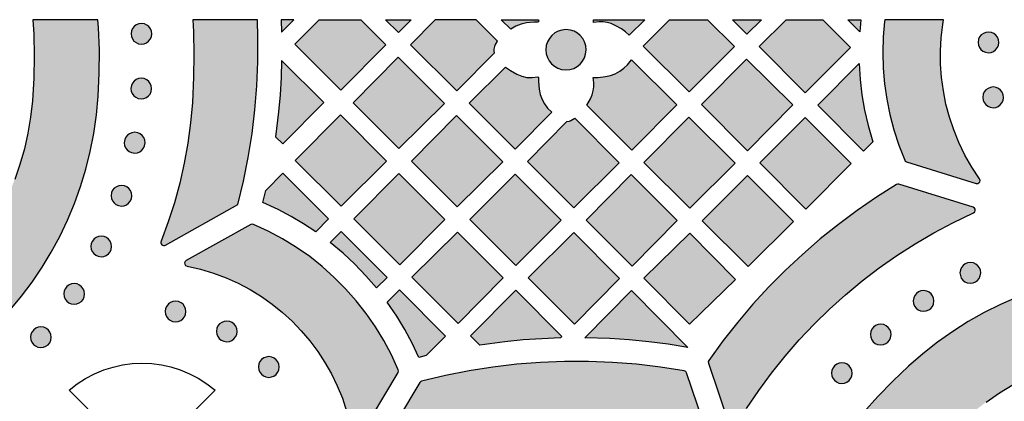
# Model space of a CAD drawing. Header units: millimetres. Extents: x -575 to 893, y -1168 to -690.
# Tile 71 of 72: x 632 to 792, y -752 to -690. Entities that reach past the tile are written whole.
import ezdxf

# ---------------------------------------------------------------- set-up
doc = ezdxf.new("R2010")
doc.units = ezdxf.units.MM
doc.layers.add('pattern', color=7, linetype='Continuous', true_color=0x000000)

msp = doc.modelspace()

# ---------------------------------------------------------------- hatches: boundary and pattern name
at = {"layer": 'pattern'}
for points in [[(633.64, -689.59), (633.79, -691.96), (633.87, -695.51), (633.8, -699.07), (633.57, -702.79), (633.28, -705.45), (632.84, -708.05), (632.27, -710.61), (631.56, -713.12), (630.71, -715.57), (629.74, -717.95), (628.64, -720.27), (627.43, -722.52), (626.09, -724.7), (624.65, -726.8), (623.09, -728.81), (621.44, -730.74), (619.68, -732.57), (617.82, -734.31), (615.87, -735.95), (613.83, -737.49), (611.71, -738.91), (609.5, -740.23), (607.22, -741.42), (604.86, -742.5), (602.44, -743.44), (599.95, -744.26), (597.39, -744.94), (594.71, -745.5), (591.34, -746.02), (587.96, -746.39), (584.57, -746.61), (581.19, -746.68), (577.81, -746.6), (574.44, -746.37), (571.09, -745.99), (567.76, -745.46), (564.45, -744.78), (561.17, -743.96), (557.93, -742.99), (554.73, -741.88), (551.57, -740.62), (548.39, -739.19), (548.16, -739.14), (547.95, -739.2), (547.79, -739.35), (547.71, -739.55), (547.74, -739.81), (552.65, -751.53), (552.72, -751.66), (552.93, -751.8), (556.4, -752.95), (559.91, -753.95), (563.45, -754.82), (567.02, -755.54), (570.61, -756.13), (574.23, -756.57), (577.86, -756.87), (581.5, -757.02), (585.15, -757.03), (588.98, -756.89), (592.02, -756.63), (595.02, -756.23), (597.97, -755.67), (600.86, -754.97), (603.7, -754.13), (606.47, -753.16), (609.18, -752.05), (611.82, -750.81), (614.38, -749.45), (616.87, -747.97), (619.28, -746.37), (621.6, -744.66), (623.83, -742.84), (625.97, -740.92), (628.01, -738.89), (629.96, -736.77), (631.79, -734.55), (633.52, -732.24), (635.14, -729.85), (636.64, -727.37), (638.02, -724.82), (639.28, -722.19), (640.41, -719.49), (641.41, -716.73), (642.27, -713.9), (642.99, -711.01), (643.57, -708.07), (644, -705.07), (644.28, -702.02), (644.45, -698.29), (644.47, -694.56), (644.34, -690.84), (644.24, -689.59)], [(654.5, -725.6), (654.49, -725.61), (654.49, -725.62), (654.49, -725.63), (654.48, -725.64), (654.48, -725.65), (654.48, -725.66), (654.48, -725.66), (654.47, -725.67), (654.47, -725.68), (654.47, -725.69), (654.47, -725.7), (654.47, -725.71), (654.47, -725.72), (654.46, -725.73), (654.46, -725.74), (654.46, -725.75), (654.46, -725.76), (654.46, -725.77), (654.46, -725.78), (654.46, -725.79), (654.46, -725.8), (654.46, -725.81), (654.46, -725.82), (654.46, -725.83), (654.46, -725.84), (654.46, -725.85), (654.47, -725.86), (654.47, -725.87), (654.47, -725.88), (654.47, -725.89), (654.47, -725.9), (654.47, -725.9), (654.48, -725.91), (654.48, -725.92), (654.48, -725.93), (654.49, -725.94), (654.49, -725.95), (654.49, -725.96), (654.5, -725.97), (654.5, -725.98), (654.5, -725.99), (654.51, -726), (654.51, -726.01), (654.52, -726.02), (654.52, -726.02), (654.52, -726.03), (654.53, -726.04), (654.53, -726.05), (654.54, -726.06), (654.54, -726.07), (654.55, -726.07), (654.56, -726.08), (654.56, -726.09), (654.57, -726.1), (654.57, -726.1), (654.58, -726.11), (654.59, -726.12), (654.59, -726.13), (654.6, -726.13), (654.6, -726.14), (654.61, -726.15), (654.62, -726.15), (654.62, -726.16), (654.63, -726.16), (654.64, -726.17), (654.64, -726.18), (654.65, -726.18), (654.66, -726.19), (654.67, -726.19), (654.67, -726.2), (654.68, -726.2), (654.69, -726.21), (654.7, -726.21), (654.71, -726.22), (654.71, -726.22), (654.72, -726.23), (654.73, -726.23), (654.74, -726.24), (654.75, -726.24), (654.76, -726.24), (654.77, -726.25), (654.77, -726.25), (654.78, -726.26), (654.79, -726.26), (654.8, -726.26), (654.81, -726.27), (654.82, -726.27), (654.83, -726.27), (654.84, -726.27), (654.85, -726.28), (654.86, -726.28), (654.87, -726.28), (654.88, -726.28), (654.89, -726.28), (654.9, -726.28), (654.91, -726.29), (654.92, -726.29), (654.93, -726.29), (654.94, -726.29), (654.95, -726.29), (654.96, -726.29), (654.97, -726.29), (654.98, -726.29), (654.99, -726.29), (655, -726.29), (655.01, -726.29), (655.02, -726.29), (655.03, -726.28), (655.04, -726.28), (655.05, -726.28), (655.05, -726.28), (655.06, -726.28), (655.07, -726.28), (655.08, -726.27), (655.09, -726.27), (655.1, -726.27), (655.11, -726.27), (655.12, -726.26), (655.13, -726.26), (655.14, -726.26), (655.15, -726.25), (655.15, -726.25), (655.16, -726.25), (655.17, -726.24), (655.18, -726.24), (655.19, -726.23), (655.2, -726.23), (655.2, -726.22), (667, -719.64), (667.92, -715.82), (668.69, -711.98), (669.31, -708.11), (669.77, -704.22), (670.09, -700.32), (670.25, -696.42), (670.26, -692.5), (670.16, -689.59), (659.65, -689.59), (659.76, -691.58), (659.85, -695.25), (659.8, -698.93), (659.6, -703.04), (659.31, -706.38), (658.86, -709.68), (658.27, -712.94), (657.54, -716.17), (656.67, -719.34), (655.67, -722.46)], [(674.01, -689.59), (674.1, -691.59), (676.08, -689.59)], [(686.97, -689.59), (691.04, -693.66), (683.71, -701.07), (676.23, -693.59), (680.19, -689.59)], [(695.17, -689.59), (693.1, -691.67), (691.02, -689.59)], [(699.1, -689.59), (695.08, -693.65), (702.59, -701.16), (708.73, -694.97), (708.66, -694.68), (708.65, -694.4), (708.76, -693.96), (708.85, -693.73), (709.24, -693.06), (705.77, -689.59)], [(715.89, -689.59), (715.91, -689.82), (715.76, -689.98), (715.15, -689.98), (713.94, -690.1), (713.04, -690.31), (712.21, -690.64), (711.36, -691.13), (709.82, -689.59)], [(733.16, -689.59), (730.64, -692.1), (730.03, -691.57), (729.39, -691.1), (728.36, -690.51), (727.7, -690.23), (727.06, -690.05), (726.41, -689.95), (725.74, -689.95), (724.84, -690.07), (724.84, -689.59)], [(743.36, -689.59), (747.76, -693.95), (740.38, -701.32), (732.89, -693.9), (737.21, -689.59)], [(752.12, -689.59), (749.76, -691.94), (747.41, -689.59)], [(762.13, -689.59), (766.6, -694.1), (759.23, -701.48), (751.78, -693.97), (756.17, -689.59)], [(768.32, -689.59), (768.12, -691.57), (766.16, -689.59)], [(772.19, -689.59), (772.15, -689.86), (771.93, -692.39), (771.85, -694.92), (771.92, -697.46), (772.14, -699.99), (772.5, -702.52), (773.01, -705.02), (773.67, -707.51), (774.47, -709.97), (775.45, -712.43), (775.53, -712.57), (775.75, -712.7), (787.05, -716.2), (787.3, -716.21), (787.5, -716.11), (787.64, -715.93), (787.68, -715.71), (787.59, -715.46), (786.33, -713.55), (785.22, -711.59), (784.24, -709.57), (783.41, -707.52), (782.71, -705.42), (782.14, -703.3), (781.72, -701.16), (781.43, -699.01), (781.27, -696.84), (781.25, -694.67), (781.37, -692.51), (781.62, -690.36), (781.75, -689.59)], [(653, -691.89), (652.94, -691.45), (652.78, -691.06), (652.53, -690.72), (652.2, -690.46), (651.81, -690.28), (651.31, -690.21), (650.88, -690.26), (650.48, -690.42), (650.15, -690.68), (649.88, -691), (649.71, -691.39), (649.63, -691.89), (649.69, -692.33), (649.85, -692.72), (650.1, -693.06), (650.43, -693.32), (650.81, -693.5), (651.31, -693.57), (651.75, -693.52), (652.15, -693.36), (652.48, -693.1), (652.75, -692.78), (652.93, -692.39)], [(723.62, -694.47), (723.56, -693.82), (723.37, -693.21), (723.08, -692.66), (722.68, -692.18), (722.21, -691.78), (721.66, -691.47), (721.06, -691.28), (720.35, -691.2), (719.7, -691.27), (719.09, -691.45), (718.54, -691.75), (718.05, -692.14), (717.65, -692.62), (717.35, -693.16), (717.15, -693.77), (717.08, -694.47), (717.14, -695.13), (717.33, -695.74), (717.62, -696.29), (718.02, -696.77), (718.49, -697.17), (719.04, -697.48), (719.64, -697.67), (720.35, -697.75), (721, -697.68), (721.61, -697.5), (722.16, -697.2), (722.65, -696.81), (723.05, -696.33), (723.35, -695.79), (723.55, -695.18)], [(790.73, -693.28), (790.67, -692.85), (790.51, -692.45), (790.26, -692.11), (789.93, -691.85), (789.55, -691.67), (789.05, -691.6), (788.61, -691.65), (788.22, -691.82), (787.88, -692.07), (787.61, -692.4), (787.44, -692.78), (787.36, -693.28), (787.42, -693.72), (787.58, -694.11), (787.83, -694.45), (788.16, -694.72), (788.55, -694.89), (789.05, -694.97), (789.49, -694.91), (789.88, -694.75), (790.22, -694.5), (790.48, -694.17), (790.66, -693.78)], [(674.11, -696.2), (674.01, -699), (673.85, -701.78), (673.61, -704.56), (673.12, -708.61), (674.3, -709.79), (680.96, -703.06)], [(693.17, -710.53), (685.73, -703.09), (693.07, -695.68), (700.58, -703.19)], [(724.31, -702.48), (724.59, -701.83), (724.78, -701.18), (724.87, -700.53), (724.88, -699.86), (724.75, -698.96), (725.56, -698.97), (726.76, -698.85), (727.58, -698.66), (728.36, -698.37), (729.09, -697.98), (729.77, -697.49), (730.37, -696.92), (730.99, -696.14), (738.35, -703.43), (731.04, -710.81), (723.73, -703.5), (723.74, -703.49)], [(749.72, -696.03), (757.22, -703.45), (749.85, -710.89), (742.38, -703.37)], [(710.54, -697.28), (711.31, -697.85), (712.34, -698.44), (713.18, -698.78), (714.01, -698.96), (714.86, -699), (715.76, -698.9), (715.86, -698.99), (715.86, -699.66), (715.97, -700.88), (716.17, -701.76), (716.46, -702.56), (716.85, -703.28), (717.36, -703.95), (718.06, -704.64), (712.1, -710.66), (704.6, -703.16)], [(768.03, -696.72), (768.19, -699.29), (768.48, -701.82), (768.91, -704.32), (769.47, -706.8), (770.23, -709.44), (768.71, -710.96), (761.29, -703.47)], [(652.97, -700.78), (652.91, -700.34), (652.75, -699.95), (652.49, -699.61), (652.17, -699.35), (651.78, -699.17), (651.28, -699.1), (650.84, -699.15), (650.45, -699.31), (650.11, -699.57), (649.85, -699.89), (649.67, -700.28), (649.6, -700.78), (649.65, -701.22), (649.82, -701.61), (650.07, -701.95), (650.39, -702.21), (650.78, -702.39), (651.28, -702.47), (651.72, -702.41), (652.11, -702.25), (652.45, -701.99), (652.71, -701.67), (652.89, -701.28)], [(791.5, -702.22), (791.44, -701.78), (791.28, -701.38), (791.03, -701.05), (790.7, -700.78), (790.31, -700.61), (789.81, -700.53), (789.38, -700.59), (788.98, -700.75), (788.64, -701), (788.38, -701.33), (788.2, -701.72), (788.13, -702.22), (788.19, -702.65), (788.35, -703.05), (788.6, -703.38), (788.93, -703.65), (789.31, -703.82), (789.81, -703.9), (790.25, -703.84), (790.65, -703.68), (790.98, -703.43), (791.25, -703.1), (791.42, -702.72)], [(683.67, -705.08), (691.18, -712.59), (683.77, -719.93), (676.33, -712.49)], [(710.08, -712.69), (702.67, -720.03), (695.23, -712.59), (702.57, -705.18)], [(720.51, -706.16), (720.9, -706.07), (721.15, -705.97), (721.77, -705.59), (729.02, -712.84), (721.61, -720.18), (714.09, -712.65)], [(747.86, -712.92), (740.47, -720.24), (733.03, -712.8), (740.35, -705.41)], [(766.71, -712.97), (759.37, -720.38), (751.87, -712.88), (759.24, -705.51)], [(651.9, -709.59), (651.84, -709.15), (651.68, -708.76), (651.42, -708.42), (651.1, -708.16), (650.71, -707.98), (650.21, -707.9), (649.77, -707.96), (649.38, -708.12), (649.04, -708.38), (648.78, -708.7), (648.6, -709.09), (648.52, -709.59), (648.58, -710.03), (648.74, -710.42), (649, -710.76), (649.32, -711.02), (649.71, -711.2), (650.21, -711.27), (650.65, -711.22), (651.04, -711.05), (651.38, -710.8), (651.64, -710.48), (651.82, -710.09)], [(671.53, -717.34), (674.29, -714.54), (681.73, -721.98), (679.66, -724.07), (677.68, -722.77), (675.65, -721.57), (673.56, -720.47), (671.06, -719.32)], [(685.83, -721.99), (693.17, -714.58), (700.65, -722.06), (693.31, -729.46)], [(719.58, -722.19), (712.17, -729.53), (704.73, -722.09), (712.07, -714.68)], [(738.45, -722.26), (731.11, -729.67), (723.63, -722.19), (730.97, -714.78)], [(757.36, -722.42), (749.98, -729.73), (742.52, -722.27), (749.87, -714.93)], [(649.75, -718.21), (649.69, -717.77), (649.53, -717.37), (649.27, -717.04), (648.95, -716.77), (648.56, -716.6), (648.06, -716.52), (647.62, -716.58), (647.23, -716.74), (646.89, -716.99), (646.63, -717.32), (646.45, -717.71), (646.38, -718.21), (646.43, -718.64), (646.59, -719.04), (646.85, -719.38), (647.17, -719.64), (647.56, -719.82), (648.06, -719.89), (648.5, -719.83), (648.89, -719.67), (649.23, -719.42), (649.49, -719.09), (649.67, -718.71)], [(747.86, -755.82), (749.72, -752.81), (751.69, -749.88), (753.78, -747.04), (755.98, -744.3), (758.28, -741.65), (760.69, -739.1), (763.19, -736.65), (765.8, -734.3), (768.5, -732.07), (771.28, -729.94), (774.16, -727.92), (777.12, -726.02), (780.16, -724.24), (783.27, -722.59), (786.62, -720.98), (786.81, -720.83), (786.89, -720.63), (786.89, -720.42), (786.78, -720.22), (786.56, -720.08), (774.49, -716.34), (774.34, -716.32), (774.1, -716.39), (770.86, -718.43), (767.71, -720.59), (764.65, -722.86), (761.67, -725.24), (758.8, -727.74), (756.01, -730.34), (753.33, -733.04), (750.75, -735.85), (748.28, -738.75), (745.91, -741.75), (743.56, -745), (743.47, -745.18), (743.5, -745.43), (746.99, -755.73), (747.1, -755.92), (747.28, -756.03), (747.47, -756.06), (747.67, -756)], [(658.72, -729.64), (660.9, -730.15), (663.01, -730.79), (665.07, -731.55), (667.05, -732.45), (668.97, -733.46), (670.81, -734.59), (672.56, -735.83), (674.24, -737.17), (675.82, -738.62), (677.31, -740.16), (678.69, -741.79), (679.98, -743.51), (681.15, -745.31), (682.22, -747.19), (683.16, -749.14), (683.98, -751.15), (684.67, -753.23), (685.24, -755.37), (685.68, -757.65), (685.77, -757.87), (685.95, -758.01), (686.17, -758.06), (686.38, -758), (686.57, -757.82), (693.04, -746.95), (693.11, -746.76), (693.07, -746.51), (691.97, -744.1), (690.73, -741.76), (689.37, -739.51), (687.87, -737.35), (686.25, -735.29), (684.52, -733.33), (682.67, -731.48), (680.72, -729.73), (678.67, -728.11), (676.52, -726.6), (674.27, -725.22), (671.94, -723.97), (669.53, -722.86), (669.35, -722.81), (669.11, -722.88), (658.58, -728.75), (658.41, -728.92), (658.34, -729.13), (658.37, -729.34), (658.49, -729.53)], [(646.45, -726.46), (646.39, -726.02), (646.23, -725.62), (645.98, -725.29), (645.65, -725.02), (645.27, -724.84), (644.77, -724.77), (644.33, -724.83), (643.93, -724.99), (643.6, -725.24), (643.33, -725.57), (643.16, -725.96), (643.08, -726.46), (643.14, -726.89), (643.3, -727.29), (643.55, -727.62), (643.88, -727.89), (644.27, -728.06), (644.77, -728.14), (645.2, -728.08), (645.6, -727.92), (645.93, -727.67), (646.2, -727.34), (646.38, -726.96)], [(681.99, -725.8), (683.78, -724.03), (691.26, -731.5), (689.53, -733.21), (687.82, -731.22), (686.01, -729.34), (684.11, -727.57)], [(702.81, -738.96), (695.3, -731.45), (702.7, -724.11), (710.15, -731.56)], [(721.61, -724.21), (729.05, -731.66), (721.71, -739.07), (714.2, -731.55)], [(740.46, -739.11), (747.91, -731.81), (740.47, -724.3), (733.03, -731.6)], [(787.8, -730.75), (787.74, -730.32), (787.58, -729.92), (787.32, -729.59), (787, -729.32), (786.61, -729.14), (786.11, -729.07), (785.67, -729.13), (785.28, -729.29), (784.94, -729.54), (784.68, -729.87), (784.5, -730.25), (784.42, -730.75), (784.48, -731.19), (784.64, -731.59), (784.9, -731.92), (785.22, -732.19), (785.61, -732.36), (786.11, -732.44), (786.55, -732.38), (786.94, -732.22), (787.28, -731.97), (787.54, -731.64), (787.72, -731.25)], [(755.1, -774.52), (761.42, -789.78), (761.57, -789.98), (761.77, -790.07), (761.99, -790.07), (762.19, -789.96), (762.33, -789.75), (763.46, -786.47), (764.73, -783.25), (766.14, -780.1), (767.67, -777.01), (769.34, -773.99), (771.14, -771.05), (773.06, -768.19), (775.1, -765.42), (777.26, -762.73), (779.53, -760.13), (781.92, -757.63), (784.51, -755.15), (786.54, -753.39), (788.66, -751.76), (790.83, -750.27), (793.08, -748.92), (795.37, -747.7), (797.72, -746.62), (800.11, -745.67), (802.54, -744.86), (805, -744.19), (807.48, -743.65), (809.99, -743.25), (812.51, -742.99), (815.04, -742.86), (817.57, -742.87), (820.1, -743.02), (822.62, -743.3), (825.12, -743.72), (827.6, -744.27), (830.06, -744.96), (832.48, -745.79), (834.86, -746.75), (837.2, -747.85), (839.49, -749.08), (841.72, -750.46), (843.89, -751.96), (845.99, -753.61), (848.04, -755.41), (850.52, -757.82), (852.89, -760.33), (855.15, -762.93), (857.29, -765.62), (859.31, -768.39), (861.21, -771.25), (863, -774.19), (864.65, -777.19), (866.18, -780.27), (867.58, -783.42), (868.85, -786.63), (870.02, -790.03), (870.15, -790.23), (870.33, -790.34), (870.55, -790.36), (870.75, -790.28), (870.92, -790.08), (877.65, -775.65), (877.7, -775.49), (877.65, -775.24), (876.07, -772.02), (874.38, -768.87), (872.56, -765.78), (870.63, -762.78), (868.59, -759.84), (866.44, -756.99), (864.18, -754.22), (861.82, -751.54), (859.35, -748.94), (856.57, -746.25), (854.27, -744.21), (851.89, -742.31), (849.43, -740.55), (846.91, -738.93), (844.33, -737.45), (841.69, -736.11), (839.01, -734.9), (836.28, -733.84), (833.51, -732.92), (830.7, -732.14), (827.87, -731.5), (825.02, -731), (822.15, -730.64), (819.26, -730.41), (816.38, -730.33), (813.49, -730.39), (810.6, -730.59), (807.73, -730.93), (804.87, -731.41), (802.03, -732.02), (799.22, -732.78), (796.45, -733.68), (793.71, -734.72), (791.01, -735.9), (788.36, -737.22), (785.77, -738.68), (783.24, -740.28), (780.77, -742.02), (778.37, -743.9), (776.05, -745.92), (773.51, -748.34), (771.06, -750.85), (768.72, -753.45), (766.48, -756.13), (764.34, -758.89), (762.3, -761.73), (760.37, -764.65), (758.56, -767.64), (756.85, -770.7), (755.11, -774.13), (755.07, -774.27)], [(642.06, -734.17), (642, -733.74), (641.84, -733.34), (641.59, -733.01), (641.26, -732.74), (640.87, -732.56), (640.37, -732.49), (639.93, -732.55), (639.54, -732.71), (639.2, -732.96), (638.94, -733.29), (638.76, -733.67), (638.69, -734.17), (638.75, -734.61), (638.91, -735.01), (639.16, -735.34), (639.49, -735.61), (639.87, -735.78), (640.37, -735.86), (640.81, -735.8), (641.2, -735.64), (641.54, -735.39), (641.81, -735.06), (641.98, -734.67)], [(697.63, -744.2), (696.4, -744.5), (695.32, -742.19), (694.14, -739.95), (692.83, -737.78), (691.28, -735.5), (693.26, -733.5), (700.78, -741.02)], [(719.47, -741.33), (716.43, -741.45), (713.41, -741.66), (710.39, -741.95), (706.34, -742.49), (704.84, -740.99), (712.18, -733.59), (719.7, -741.1)], [(740.15, -742.87), (736.99, -742.37), (733.82, -741.96), (730.65, -741.65), (727.47, -741.44), (723.4, -741.31), (731, -733.63)], [(780.19, -735.32), (780.13, -734.88), (779.97, -734.49), (779.72, -734.15), (779.39, -733.88), (779.01, -733.71), (778.51, -733.63), (778.07, -733.69), (777.67, -733.85), (777.34, -734.1), (777.07, -734.43), (776.9, -734.82), (776.82, -735.32), (776.88, -735.75), (777.04, -736.15), (777.29, -736.49), (777.62, -736.75), (778.01, -736.93), (778.51, -737), (778.94, -736.94), (779.34, -736.78), (779.67, -736.53), (779.94, -736.2), (780.12, -735.82)], [(658.55, -737.03), (658.49, -736.59), (658.33, -736.2), (658.08, -735.86), (657.75, -735.6), (657.36, -735.42), (656.86, -735.34), (656.43, -735.4), (656.03, -735.56), (655.7, -735.81), (655.43, -736.14), (655.25, -736.53), (655.18, -737.03), (655.24, -737.47), (655.4, -737.86), (655.65, -738.2), (655.98, -738.46), (656.36, -738.64), (656.86, -738.71), (657.3, -738.66), (657.7, -738.49), (658.03, -738.24), (658.3, -737.92), (658.47, -737.53)], [(636.65, -741.21), (636.59, -740.77), (636.43, -740.38), (636.17, -740.04), (635.85, -739.78), (635.46, -739.6), (634.96, -739.53), (634.52, -739.58), (634.13, -739.75), (633.79, -740), (633.53, -740.32), (633.35, -740.71), (633.28, -741.21), (633.33, -741.65), (633.5, -742.04), (633.75, -742.38), (634.07, -742.64), (634.46, -742.82), (634.96, -742.9), (635.4, -742.84), (635.79, -742.68), (636.13, -742.43), (636.39, -742.1), (636.57, -741.71)], [(666.87, -740.26), (666.82, -739.83), (666.65, -739.43), (666.4, -739.09), (666.07, -738.83), (665.69, -738.65), (665.19, -738.58), (664.75, -738.64), (664.36, -738.8), (664.02, -739.05), (663.76, -739.38), (663.58, -739.76), (663.5, -740.26), (663.56, -740.7), (663.72, -741.1), (663.97, -741.43), (664.3, -741.7), (664.69, -741.87), (665.19, -741.95), (665.63, -741.89), (666.02, -741.73), (666.36, -741.48), (666.62, -741.15), (666.8, -740.76)], [(773.22, -740.79), (773.16, -740.35), (773, -739.95), (772.75, -739.62), (772.42, -739.35), (772.03, -739.17), (771.53, -739.1), (771.1, -739.16), (770.7, -739.32), (770.36, -739.57), (770.1, -739.9), (769.92, -740.29), (769.85, -740.79), (769.91, -741.22), (770.07, -741.62), (770.32, -741.95), (770.65, -742.22), (771.03, -742.4), (771.53, -742.47), (771.97, -742.41), (772.37, -742.25), (772.7, -742), (772.97, -741.67), (773.14, -741.29)], [(673.71, -746.05), (673.65, -745.62), (673.49, -745.22), (673.24, -744.89), (672.91, -744.62), (672.53, -744.44), (672.03, -744.37), (671.59, -744.43), (671.19, -744.59), (670.86, -744.84), (670.59, -745.17), (670.42, -745.55), (670.34, -746.05), (670.4, -746.49), (670.56, -746.89), (670.81, -747.22), (671.14, -747.49), (671.53, -747.66), (672.03, -747.74), (672.46, -747.68), (672.86, -747.52), (673.2, -747.27), (673.46, -746.94), (673.64, -746.55)], [(739.59, -746.68), (735.72, -746.08), (731.83, -745.62), (727.93, -745.32), (724.03, -745.17), (720.13, -745.17), (716.23, -745.32), (712.33, -745.62), (708.46, -746.08), (704.59, -746.68), (700.75, -747.43), (696.85, -748.36), (696.73, -748.41), (696.56, -748.58), (689.64, -760.19), (689.57, -760.43), (689.62, -760.65), (689.76, -760.82), (689.97, -760.92), (690.23, -760.89), (693.61, -759.67), (697.03, -758.6), (700.48, -757.68), (703.96, -756.9), (707.47, -756.27), (711, -755.78), (714.54, -755.45), (718.09, -755.26), (721.65, -755.22), (725.21, -755.33), (728.76, -755.58), (732.31, -755.99), (735.84, -756.54), (739.35, -757.24), (742.94, -758.12), (743.14, -758.13), (743.32, -758.06), (743.46, -757.93), (743.53, -757.76), (743.52, -757.5), (739.96, -747), (739.9, -746.87), (739.82, -746.78)], [(766.89, -747.05), (766.84, -746.62), (766.68, -746.22), (766.42, -745.88), (766.1, -745.62), (765.71, -745.44), (765.21, -745.37), (764.77, -745.42), (764.38, -745.59), (764.04, -745.84), (763.78, -746.17), (763.6, -746.55), (763.53, -747.05), (763.58, -747.49), (763.74, -747.89), (764, -748.22), (764.32, -748.49), (764.71, -748.66), (765.21, -748.74), (765.65, -748.68), (766.04, -748.52), (766.38, -748.27), (766.64, -747.94), (766.82, -747.55)]]:
    msp.add_hatch(color=256, dxfattribs=at).paths.add_polyline_path(points, flags=0)

# ---------------------------------------------------------------- linework, layer by layer
at = {"layer": 'pattern', "linetype": 'Continuous'}
msp.add_lwpolyline([(629.96, -736.77), (631.79, -734.55), (633.52, -732.24), (635.14, -729.85), (636.64, -727.37), (638.02, -724.82), (639.28, -722.19), (640.41, -719.49), (641.41, -716.73), (642.27, -713.9), (642.99, -711.01), (643.57, -708.07), (644, -705.07), (644.28, -702.02), (644.45, -698.29), (644.47, -694.56), (644.34, -690.84), (644.24, -689.59), (633.64, -689.59), (633.79, -691.96), (633.87, -695.51), (633.8, -699.07), (633.57, -702.79), (633.28, -705.45), (632.84, -708.05), (632.27, -710.61), (631.56, -713.12), (630.71, -715.57)], dxfattribs=at)
at = {"layer": 'pattern'}
for points in [[(655.2, -726.22), (667, -719.64), (667.92, -715.82), (668.69, -711.98), (669.31, -708.11), (669.77, -704.22), (670.09, -700.32), (670.25, -696.42), (670.26, -692.5), (670.16, -689.59), (659.65, -689.59), (659.76, -691.58), (659.85, -695.25), (659.8, -698.93), (659.6, -703.04), (659.31, -706.38), (658.86, -709.68), (658.27, -712.94), (657.54, -716.17), (656.67, -719.34), (655.67, -722.46), (654.5, -725.6)], [(749.72, -752.81), (751.69, -749.88), (753.78, -747.04), (755.98, -744.3), (758.28, -741.65), (760.69, -739.1), (763.19, -736.65), (765.8, -734.3), (768.5, -732.07), (771.28, -729.94), (774.16, -727.92), (777.12, -726.02), (780.16, -724.24), (783.27, -722.59), (786.62, -720.98), (786.81, -720.83), (786.89, -720.63), (786.89, -720.42), (786.78, -720.22), (786.56, -720.08), (774.49, -716.34), (774.34, -716.32), (774.1, -716.39), (770.86, -718.43), (767.71, -720.59), (764.65, -722.86), (761.67, -725.24), (758.8, -727.74), (756.01, -730.34), (753.33, -733.04), (750.75, -735.85), (748.28, -738.75), (745.91, -741.75), (743.56, -745), (743.47, -745.18), (743.5, -745.43), (746.99, -755.73)], [(686.57, -757.82), (693.04, -746.95), (693.11, -746.76), (693.07, -746.51), (691.97, -744.1), (690.73, -741.76), (689.37, -739.51), (687.87, -737.35), (686.25, -735.29), (684.52, -733.33), (682.67, -731.48), (680.72, -729.73), (678.67, -728.11), (676.52, -726.6), (674.27, -725.22), (671.94, -723.97), (669.53, -722.86), (669.35, -722.81), (669.11, -722.88), (658.58, -728.75), (658.41, -728.92), (658.34, -729.13), (658.37, -729.34), (658.49, -729.53), (658.72, -729.64), (660.9, -730.15), (663.01, -730.79), (665.07, -731.55), (667.05, -732.45), (668.97, -733.46), (670.81, -734.59), (672.56, -735.83), (674.24, -737.17), (675.82, -738.62), (677.31, -740.16), (678.69, -741.79), (679.98, -743.51), (681.15, -745.31), (682.22, -747.19), (683.16, -749.14), (683.98, -751.15), (684.67, -753.23)], [(793.71, -734.72), (791.01, -735.9), (788.36, -737.22), (785.77, -738.68), (783.24, -740.28), (780.77, -742.02), (778.37, -743.9), (776.05, -745.92), (773.51, -748.34), (771.06, -750.85), (768.72, -753.45)], [(645.7, -755.98), (639.54, -749.82), (640.86, -748.79), (642.24, -747.9), (643.68, -747.15), (645.17, -746.53), (646.69, -746.06), (648.25, -745.71), (649.82, -745.51), (651.4, -745.44), (652.98, -745.5), (654.56, -745.71), (656.11, -746.05), (657.63, -746.52), (659.12, -747.14), (660.56, -747.89), (661.95, -748.77), (663.29, -749.82), (657.13, -755.98)], [(743.52, -757.5), (739.96, -747), (739.9, -746.87), (739.82, -746.78), (739.59, -746.68), (735.72, -746.08), (731.83, -745.62), (727.93, -745.32), (724.03, -745.17), (720.13, -745.17), (716.23, -745.32), (712.33, -745.62), (708.46, -746.08), (704.59, -746.68), (700.75, -747.43), (696.85, -748.36), (696.73, -748.41), (696.56, -748.58), (689.64, -760.19)], [(788.66, -751.76), (790.83, -750.27), (793.08, -748.92)]]:
    msp.add_lwpolyline(points, dxfattribs=at)
at = {"layer": 'pattern', "linetype": 'Continuous'}
for points in [[(674.01, -689.59), (674.1, -691.59), (676.08, -689.59)], [(686.97, -689.59), (691.04, -693.66), (683.71, -701.07), (676.23, -693.59), (680.19, -689.59)], [(695.17, -689.59), (693.1, -691.67), (691.02, -689.59)], [(699.1, -689.59), (695.08, -693.65), (702.59, -701.16), (708.73, -694.97), (708.66, -694.68), (708.65, -694.4), (708.76, -693.96), (708.85, -693.73), (709.24, -693.06), (705.77, -689.59)], [(715.89, -689.59), (715.91, -689.82), (715.76, -689.98), (715.15, -689.98), (713.94, -690.1), (713.04, -690.31), (712.21, -690.64), (711.36, -691.13), (709.82, -689.59)], [(733.16, -689.59), (730.64, -692.1), (730.03, -691.57), (729.39, -691.1), (728.36, -690.51), (727.7, -690.23), (727.06, -690.05), (726.41, -689.95), (725.74, -689.95), (724.84, -690.07), (724.84, -689.59)], [(743.36, -689.59), (747.76, -693.95), (740.38, -701.32), (732.89, -693.9), (737.21, -689.59)], [(752.12, -689.59), (749.76, -691.94), (747.41, -689.59)], [(762.13, -689.59), (766.6, -694.1), (759.23, -701.48), (751.78, -693.97), (756.17, -689.59)], [(768.32, -689.59), (768.12, -691.57), (766.16, -689.59)], [(772.19, -689.59), (772.15, -689.86), (771.93, -692.39), (771.85, -694.92), (771.92, -697.46), (772.14, -699.99), (772.5, -702.52), (773.01, -705.02), (773.67, -707.51), (774.47, -709.97), (775.45, -712.43), (775.53, -712.57), (775.75, -712.7), (787.05, -716.2), (787.3, -716.21), (787.5, -716.11), (787.64, -715.93), (787.68, -715.71), (787.59, -715.46), (786.33, -713.55), (785.22, -711.59), (784.24, -709.57), (783.41, -707.52), (782.71, -705.42), (782.14, -703.3), (781.72, -701.16), (781.43, -699.01), (781.27, -696.84), (781.25, -694.67), (781.37, -692.51), (781.62, -690.36), (781.75, -689.59)], [(653, -691.89), (652.94, -691.45), (652.78, -691.06), (652.53, -690.72), (652.2, -690.46), (651.81, -690.28), (651.31, -690.21), (650.88, -690.26), (650.48, -690.42), (650.15, -690.68), (649.88, -691), (649.71, -691.39), (649.63, -691.89), (649.69, -692.33), (649.85, -692.72), (650.1, -693.06), (650.43, -693.32), (650.81, -693.5), (651.31, -693.57), (651.75, -693.52), (652.15, -693.36), (652.48, -693.1), (652.75, -692.78), (652.93, -692.39)]]:
    msp.add_lwpolyline(points, close=True, dxfattribs=at)
at = {"layer": 'pattern'}
for points in [[(723.62, -694.47), (723.56, -693.82), (723.37, -693.21), (723.08, -692.66), (722.68, -692.18), (722.21, -691.78), (721.66, -691.47), (721.06, -691.28), (720.35, -691.2), (719.7, -691.27), (719.09, -691.45), (718.54, -691.75), (718.05, -692.14), (717.65, -692.62), (717.35, -693.16), (717.15, -693.77), (717.08, -694.47), (717.14, -695.13), (717.33, -695.74), (717.62, -696.29), (718.02, -696.77), (718.49, -697.17), (719.04, -697.48), (719.64, -697.67), (720.35, -697.75), (721, -697.68), (721.61, -697.5), (722.16, -697.2), (722.65, -696.81), (723.05, -696.33), (723.35, -695.79), (723.55, -695.18)], [(790.73, -693.28), (790.67, -692.85), (790.51, -692.45), (790.26, -692.11), (789.93, -691.85), (789.55, -691.67), (789.05, -691.6), (788.61, -691.65), (788.22, -691.82), (787.88, -692.07), (787.61, -692.4), (787.44, -692.78), (787.36, -693.28), (787.42, -693.72), (787.58, -694.11), (787.83, -694.45), (788.16, -694.72), (788.55, -694.89), (789.05, -694.97), (789.49, -694.91), (789.88, -694.75), (790.22, -694.5), (790.48, -694.17), (790.66, -693.78)], [(674.11, -696.2), (674.01, -699), (673.85, -701.78), (673.61, -704.56), (673.12, -708.61), (674.3, -709.79), (680.96, -703.06)], [(693.17, -710.53), (685.73, -703.09), (693.07, -695.68), (700.58, -703.19)], [(724.31, -702.48), (724.59, -701.83), (724.78, -701.18), (724.87, -700.53), (724.88, -699.86), (724.75, -698.96), (725.56, -698.97), (726.76, -698.85), (727.58, -698.66), (728.36, -698.37), (729.09, -697.98), (729.77, -697.49), (730.37, -696.92), (730.99, -696.14), (738.35, -703.43), (731.04, -710.81), (723.73, -703.5), (723.74, -703.49)], [(749.72, -696.03), (757.22, -703.45), (749.85, -710.89), (742.38, -703.37)], [(710.54, -697.28), (711.31, -697.85), (712.34, -698.44), (713.18, -698.78), (714.01, -698.96), (714.86, -699), (715.76, -698.9), (715.86, -698.99), (715.86, -699.66), (715.97, -700.88), (716.17, -701.76), (716.46, -702.56), (716.85, -703.28), (717.36, -703.95), (718.06, -704.64), (712.1, -710.66), (704.6, -703.16)], [(768.03, -696.72), (768.19, -699.29), (768.48, -701.82), (768.91, -704.32), (769.47, -706.8), (770.23, -709.44), (768.71, -710.96), (761.29, -703.47)], [(652.97, -700.78), (652.91, -700.34), (652.75, -699.95), (652.49, -699.61), (652.17, -699.35), (651.78, -699.17), (651.28, -699.1), (650.84, -699.15), (650.45, -699.31), (650.11, -699.57), (649.85, -699.89), (649.67, -700.28), (649.6, -700.78), (649.65, -701.22), (649.82, -701.61), (650.07, -701.95), (650.39, -702.21), (650.78, -702.39), (651.28, -702.47), (651.72, -702.41), (652.11, -702.25), (652.45, -701.99), (652.71, -701.67), (652.89, -701.28)], [(791.5, -702.22), (791.44, -701.78), (791.28, -701.38), (791.03, -701.05), (790.7, -700.78), (790.31, -700.61), (789.81, -700.53), (789.38, -700.59), (788.98, -700.75), (788.64, -701), (788.38, -701.33), (788.2, -701.72), (788.13, -702.22), (788.19, -702.65), (788.35, -703.05), (788.6, -703.38), (788.93, -703.65), (789.31, -703.82), (789.81, -703.9), (790.25, -703.84), (790.65, -703.68), (790.98, -703.43), (791.25, -703.1), (791.42, -702.72)], [(683.67, -705.08), (691.18, -712.59), (683.77, -719.93), (676.33, -712.49)], [(710.08, -712.69), (702.67, -720.03), (695.23, -712.59), (702.57, -705.18)], [(720.51, -706.16), (720.9, -706.07), (721.15, -705.97), (721.77, -705.59), (729.02, -712.84), (721.61, -720.18), (714.09, -712.65)], [(747.86, -712.92), (740.47, -720.24), (733.03, -712.8), (740.35, -705.41)], [(766.71, -712.97), (759.37, -720.38), (751.87, -712.88), (759.24, -705.51)], [(651.9, -709.59), (651.84, -709.15), (651.68, -708.76), (651.42, -708.42), (651.1, -708.16), (650.71, -707.98), (650.21, -707.9), (649.77, -707.96), (649.38, -708.12), (649.04, -708.38), (648.78, -708.7), (648.6, -709.09), (648.52, -709.59), (648.58, -710.03), (648.74, -710.42), (649, -710.76), (649.32, -711.02), (649.71, -711.2), (650.21, -711.27), (650.65, -711.22), (651.04, -711.05), (651.38, -710.8), (651.64, -710.48), (651.82, -710.09)], [(671.53, -717.34), (674.29, -714.54), (681.73, -721.98), (679.66, -724.07), (677.68, -722.77), (675.65, -721.57), (673.56, -720.47), (671.06, -719.32)], [(685.83, -721.99), (693.17, -714.58), (700.65, -722.06), (693.31, -729.46)], [(719.58, -722.19), (712.17, -729.53), (704.73, -722.09), (712.07, -714.68)], [(738.45, -722.26), (731.11, -729.67), (723.63, -722.19), (730.97, -714.78)], [(757.36, -722.42), (749.98, -729.73), (742.52, -722.27), (749.87, -714.93)], [(649.75, -718.21), (649.69, -717.77), (649.53, -717.37), (649.27, -717.04), (648.95, -716.77), (648.56, -716.6), (648.06, -716.52), (647.62, -716.58), (647.23, -716.74), (646.89, -716.99), (646.63, -717.32), (646.45, -717.71), (646.38, -718.21), (646.43, -718.64), (646.59, -719.04), (646.85, -719.38), (647.17, -719.64), (647.56, -719.82), (648.06, -719.89), (648.5, -719.83), (648.89, -719.67), (649.23, -719.42), (649.49, -719.09), (649.67, -718.71)], [(646.45, -726.46), (646.39, -726.02), (646.23, -725.62), (645.98, -725.29), (645.65, -725.02), (645.27, -724.84), (644.77, -724.77), (644.33, -724.83), (643.93, -724.99), (643.6, -725.24), (643.33, -725.57), (643.16, -725.96), (643.08, -726.46), (643.14, -726.89), (643.3, -727.29), (643.55, -727.62), (643.88, -727.89), (644.27, -728.06), (644.77, -728.14), (645.2, -728.08), (645.6, -727.92), (645.93, -727.67), (646.2, -727.34), (646.38, -726.96)], [(681.99, -725.8), (683.78, -724.03), (691.26, -731.5), (689.53, -733.21), (687.82, -731.22), (686.01, -729.34), (684.11, -727.57)], [(702.81, -738.96), (695.3, -731.45), (702.7, -724.11), (710.15, -731.56)], [(721.61, -724.21), (729.05, -731.66), (721.71, -739.07), (714.2, -731.55)], [(740.46, -739.11), (747.91, -731.81), (740.47, -724.3), (733.03, -731.6)], [(787.8, -730.75), (787.74, -730.32), (787.58, -729.92), (787.32, -729.59), (787, -729.32), (786.61, -729.14), (786.11, -729.07), (785.67, -729.13), (785.28, -729.29), (784.94, -729.54), (784.68, -729.87), (784.5, -730.25), (784.42, -730.75), (784.48, -731.19), (784.64, -731.59), (784.9, -731.92), (785.22, -732.19), (785.61, -732.36), (786.11, -732.44), (786.55, -732.38), (786.94, -732.22), (787.28, -731.97), (787.54, -731.64), (787.72, -731.25)], [(642.06, -734.17), (642, -733.74), (641.84, -733.34), (641.59, -733.01), (641.26, -732.74), (640.87, -732.56), (640.37, -732.49), (639.93, -732.55), (639.54, -732.71), (639.2, -732.96), (638.94, -733.29), (638.76, -733.67), (638.69, -734.17), (638.75, -734.61), (638.91, -735.01), (639.16, -735.34), (639.49, -735.61), (639.87, -735.78), (640.37, -735.86), (640.81, -735.8), (641.2, -735.64), (641.54, -735.39), (641.81, -735.06), (641.98, -734.67)], [(697.63, -744.2), (696.4, -744.5), (695.32, -742.19), (694.14, -739.95), (692.83, -737.78), (691.28, -735.5), (693.26, -733.5), (700.78, -741.02)], [(719.47, -741.33), (716.43, -741.45), (713.41, -741.66), (710.39, -741.95), (706.34, -742.49), (704.84, -740.99), (712.18, -733.59), (719.7, -741.1)], [(740.15, -742.87), (736.99, -742.37), (733.82, -741.96), (730.65, -741.65), (727.47, -741.44), (723.4, -741.31), (731, -733.63)], [(780.19, -735.32), (780.13, -734.88), (779.97, -734.49), (779.72, -734.15), (779.39, -733.88), (779.01, -733.71), (778.51, -733.63), (778.07, -733.69), (777.67, -733.85), (777.34, -734.1), (777.07, -734.43), (776.9, -734.82), (776.82, -735.32), (776.88, -735.75), (777.04, -736.15), (777.29, -736.49), (777.62, -736.75), (778.01, -736.93), (778.51, -737), (778.94, -736.94), (779.34, -736.78), (779.67, -736.53), (779.94, -736.2), (780.12, -735.82)], [(658.55, -737.03), (658.49, -736.59), (658.33, -736.2), (658.08, -735.86), (657.75, -735.6), (657.36, -735.42), (656.86, -735.34), (656.43, -735.4), (656.03, -735.56), (655.7, -735.81), (655.43, -736.14), (655.25, -736.53), (655.18, -737.03), (655.24, -737.47), (655.4, -737.86), (655.65, -738.2), (655.98, -738.46), (656.36, -738.64), (656.86, -738.71), (657.3, -738.66), (657.7, -738.49), (658.03, -738.24), (658.3, -737.92), (658.47, -737.53)], [(636.65, -741.21), (636.59, -740.77), (636.43, -740.38), (636.17, -740.04), (635.85, -739.78), (635.46, -739.6), (634.96, -739.53), (634.52, -739.58), (634.13, -739.75), (633.79, -740), (633.53, -740.32), (633.35, -740.71), (633.28, -741.21), (633.33, -741.65), (633.5, -742.04), (633.75, -742.38), (634.07, -742.64), (634.46, -742.82), (634.96, -742.9), (635.4, -742.84), (635.79, -742.68), (636.13, -742.43), (636.39, -742.1), (636.57, -741.71)], [(666.87, -740.26), (666.82, -739.83), (666.65, -739.43), (666.4, -739.09), (666.07, -738.83), (665.69, -738.65), (665.19, -738.58), (664.75, -738.64), (664.36, -738.8), (664.02, -739.05), (663.76, -739.38), (663.58, -739.76), (663.5, -740.26), (663.56, -740.7), (663.72, -741.1), (663.97, -741.43), (664.3, -741.7), (664.69, -741.87), (665.19, -741.95), (665.63, -741.89), (666.02, -741.73), (666.36, -741.48), (666.62, -741.15), (666.8, -740.76)], [(773.22, -740.79), (773.16, -740.35), (773, -739.95), (772.75, -739.62), (772.42, -739.35), (772.03, -739.17), (771.53, -739.1), (771.1, -739.16), (770.7, -739.32), (770.36, -739.57), (770.1, -739.9), (769.92, -740.29), (769.85, -740.79), (769.91, -741.22), (770.07, -741.62), (770.32, -741.95), (770.65, -742.22), (771.03, -742.4), (771.53, -742.47), (771.97, -742.41), (772.37, -742.25), (772.7, -742), (772.97, -741.67), (773.14, -741.29)], [(673.71, -746.05), (673.65, -745.62), (673.49, -745.22), (673.24, -744.89), (672.91, -744.62), (672.53, -744.44), (672.03, -744.37), (671.59, -744.43), (671.19, -744.59), (670.86, -744.84), (670.59, -745.17), (670.42, -745.55), (670.34, -746.05), (670.4, -746.49), (670.56, -746.89), (670.81, -747.22), (671.14, -747.49), (671.53, -747.66), (672.03, -747.74), (672.46, -747.68), (672.86, -747.52), (673.2, -747.27), (673.46, -746.94), (673.64, -746.55)], [(766.89, -747.05), (766.84, -746.62), (766.68, -746.22), (766.42, -745.88), (766.1, -745.62), (765.71, -745.44), (765.21, -745.37), (764.77, -745.42), (764.38, -745.59), (764.04, -745.84), (763.78, -746.17), (763.6, -746.55), (763.53, -747.05), (763.58, -747.49), (763.74, -747.89), (764, -748.22), (764.32, -748.49), (764.71, -748.66), (765.21, -748.74), (765.65, -748.68), (766.04, -748.52), (766.38, -748.27), (766.64, -747.94), (766.82, -747.55)]]:
    msp.add_lwpolyline(points, close=True, dxfattribs=at)
msp.add_arc((654.96, -725.79), 0.5, 158.2693, 299.1549, dxfattribs=at)

doc.saveas('drawing.dxf')
